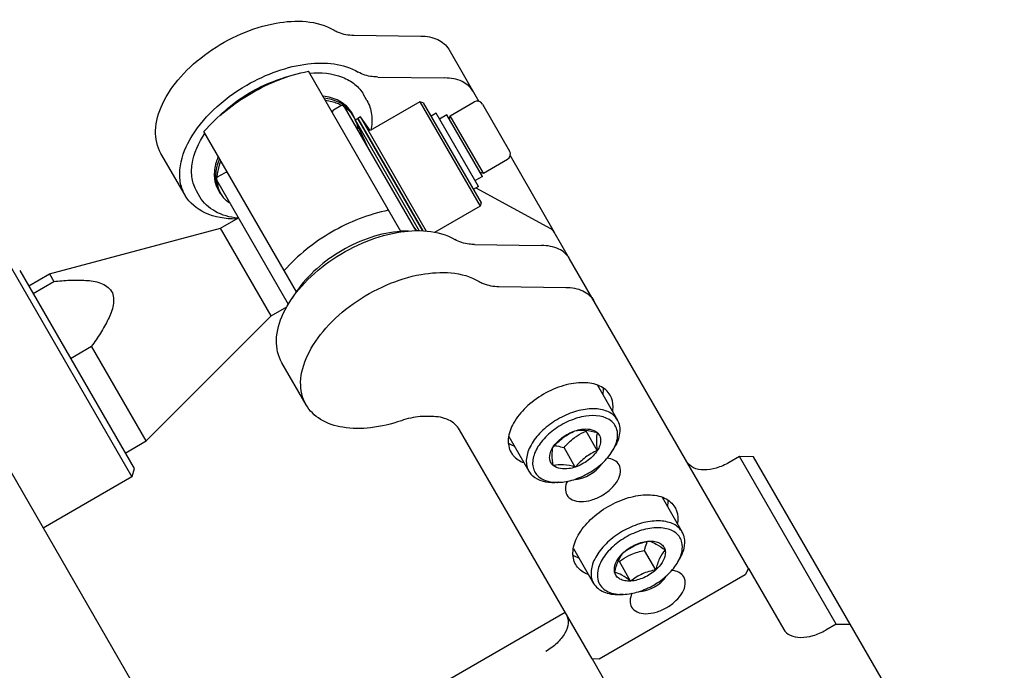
# Model space of a CAD drawing. Header units: millimetres. Extents: x 0 to 7560, y 0 to 5346.
# Tile 97 of 242: x 1343 to 1425, y 5007 to 5061. Entities that reach past the tile are written whole.
import ezdxf

# ---------------------------------------------------------------- set-up
doc = ezdxf.new("R2010")
doc.units = ezdxf.units.MM
for name, color, linetype in [('DUMMY_BOLT_M3_8_SWPW_PBL637', 7, 'Continuous'), ('DUMMY_BOLT_M5_10_PBL696', 7, 'Continuous'), ('DUMMY_BOLT_M5_10_PBL697', 7, 'Continuous'), ('M2002301_PBL625', 7, 'Continuous'), ('M2002401_PBL798', 7, 'Continuous'), ('M2002501_PBL635', 7, 'Continuous'), ('M2200703_PBL630', 7, 'Continuous'), ('M2200805_PBL629', 7, 'Continuous'), ('M2302201_PBL796', 7, 'Continuous'), ('M2302401_PBL677', 7, 'Continuous'), ('M2302801_PBL676', 7, 'Continuous'), ('MISUMI_BD-13_PBL1603', 7, 'Continuous'), ('MISUMI_BD-13_PBL627', 7, 'Continuous'), ('MISUMI_BD-13_PBL639', 7, 'Continuous'), ('MISUMI_BD-13_PBL757', 7, 'Continuous'), ('MISUMI_MS5-8_PBL1697', 7, 'Continuous'), ('MISUMI_MS5-8_PBL1699', 7, 'Continuous'), ('NSK_F687ZZ1_PBL1604', 7, 'Continuous'), ('NSK_F687ZZ1_PBL631', 7, 'Continuous'), ('NSK_F687ZZ1_PBL634', 7, 'Continuous'), ('NSK_F687ZZ1_PBL797', 7, 'Continuous')]:
    doc.layers.add(name, color=color, linetype=linetype)

msp = doc.modelspace()

# ---------------------------------------------------------------- linework, layer by layer
at = {"layer": 'DUMMY_BOLT_M3_8_SWPW_PBL637', "color": 7}
for p, q in [((1378.839, 5052.664), (1380.831, 5053.814)), ((1381.514, 5053.631), (1383.764, 5049.734)), ((1377.685, 5052.864), (1377.252, 5052.614)), ((1381.185, 5046.802), (1377.685, 5052.864)), ((1378.566, 5052.737), (1377.96, 5052.387)), ((1381.516, 5047.628), (1378.566, 5052.737)), ((1378.766, 5052.391), (1378.839, 5052.664)), ((1381.589, 5047.901), (1378.839, 5052.664)), ((1381.589, 5047.901), (1383.581, 5049.051)), ((1381.316, 5047.974), (1381.589, 5047.901)), ((1381.516, 5047.628), (1380.91, 5047.278)), ((1381.185, 5046.802), (1380.752, 5046.552))]:
    msp.add_line(p, q, dxfattribs=at)
for centre, start, end in [((1381.081, 5053.381), 30, 120), ((1383.331, 5049.484), 300, 30)]:
    msp.add_arc(centre, 0.5, start, end, dxfattribs=at)
at = {"layer": 'DUMMY_BOLT_M5_10_PBL696', "color": 7}
for p, q in [((1391.056, 5030.304), (1392.723, 5027.417)), ((1383.695, 5026.054), (1385.362, 5023.167)), ((1391.043, 5024.882), (1390.111, 5026.496)), ((1389.218, 5023.514), (1388.287, 5025.128)), ((1392.287, 5024.822), (1392.447, 5025.08)), ((1387.827, 5022.247), (1387.524, 5022.238))]:
    msp.add_line(p, q, dxfattribs=at)
for centre, radius, start, end in [((1402.613, 5028.297), 12.631, 187.88077, 188.19826), ((1389.204, 5026.736), 3.628, 328.16998, 332.95849), ((1387.711, 5025.868), 3.623, 266.95488, 271.83497)]:
    msp.add_arc(centre, radius, start, end, dxfattribs=at)
for points, knots in [([(1392.4, 5027.809), (1392.14, 5028.037), (1391.613, 5028.268), (1390.851, 5028.361), (1390.191, 5028.335), (1389.494, 5028.207), (1388.536, 5027.905), (1387.395, 5027.318), (1386.248, 5026.375), (1385.545, 5025.433), (1385.23, 5024.657), (1385.131, 5024.115), (1385.167, 5023.608), (1385.284, 5023.302), (1385.362, 5023.167)], [0, 0, 0, 0, 0.100878, 0.159505, 0.223638, 0.292637, 0.365394, 0.516119, 0.663336, 0.795327, 0.853491, 0.906198, 0.954399, 1, 1, 1, 1]), ([(1392.244, 5027.294), (1391.694, 5027.778), (1390.56, 5027.863), (1389.395, 5027.597), (1388.47, 5027.262), (1387.404, 5026.643), (1386.384, 5025.683), (1385.825, 5024.748), (1385.662, 5024.008), (1385.684, 5023.512), (1385.849, 5023.07), (1386.048, 5022.833), (1386.162, 5022.733)], [0, 0, 0, 0, 0.22609, 0.298018, 0.373558, 0.528083, 0.675041, 0.802116, 0.856885, 0.906554, 0.953254, 1, 1, 1, 1]), ([(1392.723, 5027.417), (1392.66, 5027.526), (1392.556, 5027.663), (1392.432, 5027.78), (1392.4, 5027.809)], [0, 0, 0, 0, 0.745931, 1, 1, 1, 1]), ([(1392.447, 5025.08), (1392.572, 5025.282), (1392.779, 5025.687), (1392.945, 5026.314), (1392.94, 5026.905), (1392.813, 5027.262), (1392.723, 5027.417)], [0, 0, 0, 0, 0.289773, 0.549325, 0.782546, 1, 1, 1, 1]), ([(1389.188, 5026.513), (1389.366, 5026.573), (1389.963, 5026.727), (1390.697, 5026.672), (1391.027, 5026.381)], [0, 0, 0, 0, 0.29965, 1, 1, 1, 1]), ([(1389.188, 5026.513), (1389.465, 5026.571), (1390.094, 5026.613), (1390.704, 5026.473), (1391.027, 5026.381)], [0, 0, 0, 0, 0.457159, 1, 1, 1, 1]), ([(1392.436, 5025.086), (1392.54, 5025.29), (1392.698, 5025.696), (1392.759, 5026.317), (1392.613, 5026.879), (1392.38, 5027.174), (1392.244, 5027.294)], [0, 0, 0, 0, 0.287745, 0.541655, 0.772534, 1, 1, 1, 1]), ([(1387.364, 5025.145), (1387.615, 5025.441), (1388.162, 5025.99), (1388.842, 5026.363), (1389.188, 5026.513)], [0, 0, 0, 0, 0.507397, 1, 1, 1, 1]), ([(1387.364, 5025.145), (1387.562, 5025.46), (1388.12, 5026.018), (1388.811, 5026.386), (1389.188, 5026.513)], [0, 0, 0, 0, 0.483296, 1, 1, 1, 1]), ([(1389.127, 5025.936), (1389.204, 5025.993), (1389.514, 5026.21), (1389.852, 5026.384), (1390.111, 5026.496)], [0, 0, 0, 0, 0.254111, 1, 1, 1, 1]), ([(1391.027, 5026.381), (1390.978, 5026.178), (1390.94, 5025.671), (1391.001, 5025.172), (1391.043, 5024.882)], [0, 0, 0, 0, 0.417481, 1, 1, 1, 1]), ([(1391.027, 5026.381), (1391.118, 5026.302), (1391.27, 5026.099), (1391.344, 5025.711), (1391.263, 5025.288), (1391.128, 5025.018), (1391.043, 5024.882)], [0, 0, 0, 0, 0.221492, 0.449317, 0.705584, 1, 1, 1, 1]), ([(1387.379, 5023.646), (1387.288, 5023.725), (1387.136, 5023.928), (1387.063, 5024.316), (1387.143, 5024.739), (1387.278, 5025.01), (1387.364, 5025.145)], [0, 0, 0, 0, 0.221492, 0.449317, 0.705584, 1, 1, 1, 1]), ([(1387.379, 5023.646), (1387.337, 5023.935), (1387.276, 5024.435), (1387.314, 5024.941), (1387.364, 5025.145)], [0, 0, 0, 0, 0.582522, 1, 1, 1, 1]), ([(1387.497, 5025.297), (1387.561, 5025.289), (1387.828, 5025.248), (1388.09, 5025.183), (1388.287, 5025.128)], [0, 0, 0, 0, 0.240881, 1, 1, 1, 1]), ([(1387.827, 5022.247), (1388.252, 5022.26), (1389.135, 5022.43), (1390.376, 5022.982), (1391.475, 5023.781), (1392.063, 5024.461), (1392.287, 5024.822)], [0, 0, 0, 0, 0.239293, 0.500008, 0.760719, 1, 1, 1, 1]), ([(1391.043, 5024.882), (1390.844, 5024.567), (1390.287, 5024.009), (1389.595, 5023.642), (1389.218, 5023.514)], [0, 0, 0, 0, 0.483296, 1, 1, 1, 1]), ([(1391.043, 5024.882), (1390.696, 5024.733), (1390.016, 5024.36), (1389.47, 5023.811), (1389.218, 5023.514)], [0, 0, 0, 0, 0.492603, 1, 1, 1, 1]), ([(1389.218, 5023.514), (1388.894, 5023.606), (1388.285, 5023.746), (1387.656, 5023.704), (1387.379, 5023.646)], [0, 0, 0, 0, 0.542844, 1, 1, 1, 1]), ([(1389.218, 5023.514), (1389.04, 5023.454), (1388.444, 5023.3), (1387.709, 5023.356), (1387.379, 5023.646)], [0, 0, 0, 0, 0.29965, 1, 1, 1, 1]), ([(1385.362, 5023.167), (1385.425, 5023.057), (1385.53, 5022.92), (1385.653, 5022.803), (1385.685, 5022.774)], [0, 0, 0, 0, 0.745931, 1, 1, 1, 1]), ([(1385.685, 5022.774), (1385.909, 5022.578), (1386.515, 5022.282), (1387.172, 5022.227), (1387.524, 5022.238)], [0, 0, 0, 0, 0.458025, 1, 1, 1, 1]), ([(1386.162, 5022.733), (1386.332, 5022.584), (1386.772, 5022.345), (1387.259, 5022.265), (1387.519, 5022.251)], [0, 0, 0, 0, 0.464665, 1, 1, 1, 1])]:
    msp.add_open_spline(points, degree=3, knots=knots, dxfattribs=at)
msp.add_open_spline([(1388.287, 5025.128), (1388.539, 5025.424), (1388.816, 5025.703), (1389.127, 5025.936)], degree=3, dxfattribs=at)
at = {"layer": 'DUMMY_BOLT_M5_10_PBL697', "color": 7}
for p, q in [((1396.426, 5021.003), (1398.093, 5018.116)), ((1389.065, 5016.753), (1390.732, 5013.866)), ((1395.898, 5014.981), (1394.967, 5016.594)), ((1393.808, 5014.056), (1392.876, 5015.669)), ((1397.657, 5015.521), (1397.817, 5015.779)), ((1393.197, 5012.946), (1392.894, 5012.937))]:
    msp.add_line(p, q, dxfattribs=at)
for centre, radius, start, end in [((1385.854, 5006.315), 11.697, 53.10515, 53.62336), ((1394.579, 5017.432), 3.623, 328.16362, 333.02416), ((1393.081, 5016.57), 3.625, 267.02284, 271.83417)]:
    msp.add_arc(centre, radius, start, end, dxfattribs=at)
for points, knots in [([(1398.093, 5018.116), (1398.014, 5018.252), (1397.806, 5018.509), (1397.38, 5018.794), (1396.856, 5018.978), (1396.019, 5019.091), (1394.842, 5018.946), (1393.442, 5018.412), (1392.164, 5017.577), (1391.3, 5016.685), (1390.823, 5015.908), (1390.536, 5015.198), (1390.487, 5014.625), (1390.565, 5014.289)], [0, 0, 0, 0, 0.045703, 0.094045, 0.146955, 0.205382, 0.337992, 0.485752, 0.636685, 0.777864, 0.841666, 0.899882, 1, 1, 1, 1]), ([(1398.058, 5017.255), (1398.024, 5017.402), (1397.907, 5017.688), (1397.594, 5018.043), (1397.164, 5018.299), (1396.43, 5018.512), (1395.333, 5018.477), (1393.991, 5018.055), (1392.729, 5017.309), (1391.859, 5016.476), (1391.369, 5015.733), (1391.071, 5015.053), (1391.012, 5014.495), (1391.088, 5014.171)], [0, 0, 0, 0, 0.046345, 0.092978, 0.142841, 0.197932, 0.32558, 0.472514, 0.626209, 0.771815, 0.83777, 0.89778, 1, 1, 1, 1]), ([(1397.817, 5015.779), (1398.007, 5016.087), (1398.295, 5016.702), (1398.329, 5017.396), (1398.26, 5017.693)], [0, 0, 0, 0, 0.543165, 1, 1, 1, 1]), ([(1398.26, 5017.693), (1398.251, 5017.73), (1398.211, 5017.877), (1398.15, 5018.018), (1398.093, 5018.116)], [0, 0, 0, 0, 0.253256, 1, 1, 1, 1]), ([(1393.248, 5016.445), (1393.549, 5016.674), (1394.208, 5017.086), (1394.956, 5017.295), (1395.338, 5017.37)], [0, 0, 0, 0, 0.493397, 1, 1, 1, 1]), ([(1393.248, 5016.445), (1393.543, 5016.712), (1394.203, 5017.135), (1394.964, 5017.349), (1395.338, 5017.37)], [0, 0, 0, 0, 0.514973, 1, 1, 1, 1]), ([(1394.967, 5016.594), (1394.982, 5016.659), (1395.044, 5016.911), (1395.12, 5017.16), (1395.19, 5017.339)], [0, 0, 0, 0, 0.258129, 1, 1, 1, 1]), ([(1395.338, 5017.37), (1395.5, 5017.379), (1395.805, 5017.366), (1396.218, 5017.233), (1396.528, 5016.985), (1396.636, 5016.755), (1396.663, 5016.638)], [0, 0, 0, 0, 0.295406, 0.552709, 0.78052, 1, 1, 1, 1]), ([(1395.338, 5017.37), (1395.545, 5017.317), (1396.015, 5017.11), (1396.428, 5016.814), (1396.663, 5016.638)], [0, 0, 0, 0, 0.419712, 1, 1, 1, 1]), ([(1397.807, 5015.789), (1397.93, 5016.029), (1398.108, 5016.508), (1398.111, 5017.027), (1398.058, 5017.255)], [0, 0, 0, 0, 0.536466, 1, 1, 1, 1]), ([(1392.482, 5014.788), (1392.453, 5014.914), (1392.449, 5015.283), (1392.709, 5015.879), (1393.045, 5016.262), (1393.248, 5016.445)], [0, 0, 0, 0, 0.204858, 0.567631, 1, 1, 1, 1]), ([(1392.482, 5014.788), (1392.559, 5015.113), (1392.729, 5015.708), (1393.065, 5016.234), (1393.248, 5016.445)], [0, 0, 0, 0, 0.544543, 1, 1, 1, 1]), ([(1392.876, 5015.669), (1392.951, 5015.726), (1393.257, 5015.95), (1393.588, 5016.14), (1393.85, 5016.256)], [0, 0, 0, 0, 0.246591, 1, 1, 1, 1]), ([(1396.663, 5016.638), (1396.693, 5016.511), (1396.696, 5016.143), (1396.437, 5015.546), (1396.101, 5015.164), (1395.898, 5014.981)], [0, 0, 0, 0, 0.204858, 0.567631, 1, 1, 1, 1]), ([(1396.663, 5016.638), (1396.481, 5016.426), (1396.145, 5015.901), (1395.975, 5015.306), (1395.898, 5014.981)], [0, 0, 0, 0, 0.455461, 1, 1, 1, 1]), ([(1393.197, 5012.946), (1393.621, 5012.96), (1394.504, 5013.129), (1395.746, 5013.681), (1396.845, 5014.48), (1397.433, 5015.16), (1397.657, 5015.521)], [0, 0, 0, 0, 0.239288, 0.499999, 0.76071, 1, 1, 1, 1]), ([(1393.808, 5014.056), (1393.646, 5014.047), (1393.341, 5014.06), (1392.927, 5014.193), (1392.618, 5014.441), (1392.51, 5014.671), (1392.482, 5014.788)], [0, 0, 0, 0, 0.295406, 0.552709, 0.78052, 1, 1, 1, 1]), ([(1393.808, 5014.056), (1393.572, 5014.233), (1393.159, 5014.529), (1392.689, 5014.736), (1392.482, 5014.788)], [0, 0, 0, 0, 0.580292, 1, 1, 1, 1]), ([(1395.898, 5014.981), (1395.603, 5014.714), (1394.943, 5014.291), (1394.182, 5014.077), (1393.808, 5014.056)], [0, 0, 0, 0, 0.514973, 1, 1, 1, 1]), ([(1395.898, 5014.981), (1395.516, 5014.906), (1394.768, 5014.698), (1394.109, 5014.286), (1393.808, 5014.056)], [0, 0, 0, 0, 0.506603, 1, 1, 1, 1]), ([(1390.565, 5014.289), (1390.574, 5014.252), (1390.614, 5014.105), (1390.675, 5013.964), (1390.732, 5013.866)], [0, 0, 0, 0, 0.253256, 1, 1, 1, 1]), ([(1390.732, 5013.866), (1390.821, 5013.711), (1391.067, 5013.423), (1391.576, 5013.122), (1392.202, 5012.953), (1392.656, 5012.93), (1392.894, 5012.937)], [0, 0, 0, 0, 0.217455, 0.450675, 0.710227, 1, 1, 1, 1]), ([(1391.088, 5014.171), (1391.128, 5013.999), (1391.276, 5013.663), (1391.688, 5013.272), (1392.247, 5013.025), (1392.669, 5012.961), (1392.893, 5012.95)], [0, 0, 0, 0, 0.22657, 0.457886, 0.712362, 1, 1, 1, 1])]:
    msp.add_open_spline(points, degree=3, knots=knots, dxfattribs=at)
msp.add_open_spline([(1393.85, 5016.256), (1394.206, 5016.413), (1394.585, 5016.519), (1394.967, 5016.594)], degree=3, dxfattribs=at)
at = {"layer": 'M2002301_PBL625', "color": 7}
for p, q in [((1359.782, 5043.336), (1361.27, 5044.195)), ((1345.6, 5039.536), (1359.782, 5043.336)), ((1363.982, 5036.061), (1359.782, 5043.336)), ((1343.868, 5038.536), (1345.6, 5039.536)), ((1344.226, 5037.916), (1345.958, 5038.916)), ((1345.6, 5039.536), (1345.958, 5038.916)), ((1363.982, 5036.061), (1365.293, 5036.818)), ((1353.6, 5025.679), (1363.982, 5036.061)), ((1347.334, 5032.533), (1349.066, 5033.533)), ((1353.6, 5025.679), (1349.066, 5033.533)), ((1351.868, 5024.679), (1353.6, 5025.679))]:
    msp.add_line(p, q, dxfattribs=at)
msp.add_open_spline([(1345.958, 5038.916), (1346.4, 5038.963), (1347.276, 5039.037), (1348.581, 5039.032), (1349.8, 5038.879), (1350.918, 5038.191), (1350.954, 5036.879), (1350.478, 5035.747), (1349.83, 5034.614), (1349.327, 5033.892), (1349.066, 5033.533)], degree=3, knots=[0, 0, 0, 0, 0.13217, 0.261999, 0.386748, 0.500001, 0.613254, 0.738002, 0.86783, 1, 1, 1, 1], dxfattribs=at)
at = {"layer": 'M2002401_PBL798', "color": 7}
for p, q in [((1374.751, 5043.046), (1367.069, 5056.351)), ((1366.091, 5038.045), (1358.409, 5051.351))]:
    msp.add_line(p, q, dxfattribs=at)
for points in [[(1358.409, 5051.351), (1359.516, 5052.625), (1362.215, 5054.759), (1365.412, 5056.029), (1367.069, 5056.351)], [(1373.73, 5044.814), (1372.073, 5044.492), (1368.875, 5043.222), (1366.177, 5041.088), (1365.07, 5039.814)]]:
    msp.add_open_spline(points, degree=3, dxfattribs=at)
at = {"layer": 'M2002501_PBL635', "color": 7}
for p, q in [((1376.329, 5053.813), (1372.194, 5051.426)), ((1376.329, 5053.813), (1381.329, 5045.153)), ((1376.602, 5053.74), (1376.329, 5053.813)), ((1376.602, 5053.739), (1381.402, 5045.426)), ((1381.402, 5045.426), (1381.329, 5045.153)), ((1381.329, 5045.153), (1377.547, 5042.969))]:
    msp.add_line(p, q, dxfattribs=at)
at = {"layer": 'M2200703_PBL630', "color": 7}
for p, q in [((1342.435, 5040.018), (1352.435, 5022.697)), ((1343.118, 5039.835), (1352.618, 5023.381)), ((1352.618, 5023.38), (1352.435, 5022.697)), ((1352.435, 5022.697), (1345.074, 5018.447))]:
    msp.add_line(p, q, dxfattribs=at)
at = {"layer": 'M2200805_PBL629', "color": 7}
msp.add_line((1329.074, 5046.16), (1570.59, 4627.842), dxfattribs=at)
at = {"layer": 'M2302201_PBL796', "color": 7}
for p, q in [((1370.836, 5059.35), (1376.394, 5059.27)), ((1378.717, 5058.176), (1381.218, 5053.845)), ((1372.842, 5055.875), (1378.401, 5055.795)), ((1356.846, 5046.058), (1354.84, 5049.533)), ((1383.801, 5049.371), (1387.473, 5043.01))]:
    msp.add_line(p, q, dxfattribs=at)
for points, knots in [([(1354.84, 5049.532), (1354.517, 5050.092), (1354.215, 5051.553), (1354.907, 5053.82), (1356.463, 5056.042), (1358.714, 5058.02), (1361.426, 5059.544), (1364.9, 5060.653), (1367.815, 5060.595), (1369.197, 5059.762)], [0, 0, 0, 0, 0.092223, 0.200727, 0.330135, 0.475223, 0.625643, 0.769598, 1, 1, 1, 1]), ([(1369.197, 5059.762), (1369.308, 5059.695), (1369.819, 5059.444), (1370.398, 5059.356), (1370.836, 5059.35)], [0, 0, 0, 0, 0.228313, 1, 1, 1, 1]), ([(1376.394, 5059.27), (1376.879, 5059.263), (1377.783, 5059.126), (1378.517, 5058.523), (1378.717, 5058.176)], [0, 0, 0, 0, 0.546994, 1, 1, 1, 1]), ([(1361.956, 5055.208), (1362.76, 5055.672), (1364.413, 5056.432), (1367.509, 5057.197), (1369.997, 5057.014), (1371.203, 5056.287)], [0, 0, 0, 0, 0.289353, 0.561076, 1, 1, 1, 1]), ([(1372.842, 5055.875), (1372.686, 5055.877), (1372.122, 5055.913), (1371.555, 5056.074), (1371.203, 5056.287)], [0, 0, 0, 0, 0.274705, 1, 1, 1, 1]), ([(1356.846, 5046.057), (1356.669, 5046.364), (1356.41, 5047.064), (1356.346, 5048.686), (1357.185, 5050.909), (1359.162, 5053.305), (1360.955, 5054.63), (1361.956, 5055.208)], [0, 0, 0, 0, 0.092982, 0.191943, 0.420995, 0.696268, 1, 1, 1, 1]), ([(1380.724, 5054.701), (1380.523, 5055.048), (1379.789, 5055.651), (1378.885, 5055.788), (1378.401, 5055.795)], [0, 0, 0, 0, 0.453006, 1, 1, 1, 1]), ([(1361.088, 5044.087), (1360.204, 5044.093), (1358.555, 5044.33), (1357.211, 5045.425), (1356.846, 5046.057)], [0, 0, 0, 0, 0.547644, 1, 1, 1, 1])]:
    msp.add_open_spline(points, degree=3, knots=knots, dxfattribs=at)
at = {"layer": 'M2302401_PBL677', "color": 7}
for p, q in [((1380.867, 5041.975), (1386.426, 5041.895)), ((1403.593, 5015.089), (1388.749, 5040.801)), ((1382.873, 5038.5), (1388.432, 5038.42)), ((1366.877, 5028.683), (1364.871, 5032.158)), ((1377.295, 5027.71), (1376.852, 5027.716)), ((1390.603, 5007.589), (1379.618, 5026.615)), ((1403.31, 5014.581), (1391.185, 5007.581)), ((1403.593, 5015.089), (1403.31, 5014.581)), ((1391.185, 5007.581), (1390.603, 5007.589))]:
    msp.add_line(p, q, dxfattribs=at)
for points, knots in [([(1364.871, 5032.158), (1364.548, 5032.717), (1364.247, 5034.178), (1364.938, 5036.446), (1366.494, 5038.668), (1368.745, 5040.646), (1371.457, 5042.169), (1374.932, 5043.278), (1377.847, 5043.22), (1379.228, 5042.387)], [0, 0, 0, 0, 0.092223, 0.200727, 0.330135, 0.475223, 0.625643, 0.769598, 1, 1, 1, 1]), ([(1380.867, 5041.975), (1380.711, 5041.977), (1380.147, 5042.013), (1379.58, 5042.175), (1379.228, 5042.387)], [0, 0, 0, 0, 0.274705, 1, 1, 1, 1]), ([(1388.749, 5040.801), (1388.548, 5041.148), (1387.814, 5041.752), (1386.91, 5041.888), (1386.426, 5041.895)], [0, 0, 0, 0, 0.453006, 1, 1, 1, 1]), ([(1366.878, 5028.683), (1366.555, 5029.242), (1366.253, 5030.703), (1366.945, 5032.971), (1368.501, 5035.193), (1370.752, 5037.171), (1373.464, 5038.694), (1376.938, 5039.803), (1379.853, 5039.745), (1381.234, 5038.912)], [0, 0, 0, 0, 0.092223, 0.200727, 0.330135, 0.475223, 0.625643, 0.769598, 1, 1, 1, 1]), ([(1381.234, 5038.912), (1381.345, 5038.845), (1381.856, 5038.594), (1382.436, 5038.507), (1382.873, 5038.5)], [0, 0, 0, 0, 0.228313, 1, 1, 1, 1]), ([(1388.432, 5038.42), (1388.916, 5038.414), (1389.821, 5038.277), (1390.554, 5037.673), (1390.755, 5037.326)], [0, 0, 0, 0, 0.546994, 1, 1, 1, 1]), ([(1392.113, 5029.474), (1391.922, 5029.804), (1391.224, 5030.376), (1389.808, 5030.595), (1388.188, 5030.329), (1386.548, 5029.613), (1385.108, 5028.55), (1384.067, 5027.28), (1383.549, 5025.945), (1383.695, 5025.054), (1383.886, 5024.724)], [0, 0, 0, 0, 0.095066, 0.209847, 0.347791, 0.5, 0.652209, 0.790153, 0.904934, 1, 1, 1, 1]), ([(1392.316, 5028.146), (1392.336, 5028.266), (1392.382, 5028.716), (1392.278, 5029.187), (1392.113, 5029.474)], [0, 0, 0, 0, 0.26916, 1, 1, 1, 1]), ([(1374.783, 5027.358), (1373.959, 5027.076), (1372.351, 5026.689), (1370.033, 5026.682), (1368.088, 5027.297), (1367.163, 5028.189), (1366.878, 5028.683)], [0, 0, 0, 0, 0.303944, 0.572612, 0.800828, 1, 1, 1, 1]), ([(1376.852, 5027.716), (1376.687, 5027.719), (1375.985, 5027.692), (1375.291, 5027.532), (1374.783, 5027.358)], [0, 0, 0, 0, 0.234417, 1, 1, 1, 1]), ([(1379.618, 5026.615), (1379.418, 5026.963), (1378.684, 5027.566), (1377.779, 5027.703), (1377.295, 5027.71)], [0, 0, 0, 0, 0.453006, 1, 1, 1, 1]), ([(1383.886, 5024.724), (1383.94, 5024.63), (1384.204, 5024.259), (1384.611, 5024.005), (1384.934, 5023.884)], [0, 0, 0, 0, 0.238752, 1, 1, 1, 1]), ([(1392.849, 5023.698), (1392.76, 5023.854), (1392.45, 5024.13), (1392.057, 5024.219), (1391.846, 5024.238)], [0, 0, 0, 0, 0.459401, 1, 1, 1, 1]), ([(1388.519, 5021.198), (1388.62, 5021.025), (1388.987, 5020.723), (1389.732, 5020.608), (1390.585, 5020.748), (1391.448, 5021.125), (1392.206, 5021.684), (1392.754, 5022.353), (1393.027, 5023.055), (1392.95, 5023.525), (1392.849, 5023.698)], [0, 0, 0, 0, 0.095072, 0.209848, 0.347791, 0.5, 0.652209, 0.790152, 0.904928, 1, 1, 1, 1]), ([(1388.558, 5022.345), (1388.466, 5022.152), (1388.345, 5021.765), (1388.429, 5021.355), (1388.519, 5021.198)], [0, 0, 0, 0, 0.540965, 1, 1, 1, 1]), ([(1389.256, 5015.423), (1389.065, 5015.753), (1388.918, 5016.644), (1389.437, 5017.98), (1390.478, 5019.249), (1391.918, 5020.312), (1393.558, 5021.028), (1395.178, 5021.294), (1396.594, 5021.076), (1397.292, 5020.503), (1397.483, 5020.173)], [0, 0, 0, 0, 0.095066, 0.209847, 0.347791, 0.5, 0.652209, 0.790153, 0.904934, 1, 1, 1, 1]), ([(1397.483, 5020.173), (1397.537, 5020.079), (1397.726, 5019.665), (1397.743, 5019.185), (1397.686, 5018.845)], [0, 0, 0, 0, 0.238752, 1, 1, 1, 1]), ([(1390.304, 5014.583), (1390.19, 5014.626), (1389.777, 5014.811), (1389.421, 5015.136), (1389.256, 5015.423)], [0, 0, 0, 0, 0.26916, 1, 1, 1, 1]), ([(1393.889, 5011.897), (1393.989, 5011.724), (1394.357, 5011.422), (1395.102, 5011.307), (1395.955, 5011.447), (1396.818, 5011.824), (1397.576, 5012.383), (1398.124, 5013.052), (1398.397, 5013.755), (1398.319, 5014.224), (1398.219, 5014.397)], [0, 0, 0, 0, 0.095072, 0.209848, 0.347791, 0.5, 0.652209, 0.790152, 0.904928, 1, 1, 1, 1]), ([(1398.219, 5014.397), (1398.129, 5014.554), (1397.816, 5014.832), (1397.42, 5014.92), (1397.208, 5014.938)], [0, 0, 0, 0, 0.459063, 1, 1, 1, 1]), ([(1393.925, 5013.039), (1393.835, 5012.847), (1393.715, 5012.461), (1393.799, 5012.053), (1393.889, 5011.897)], [0, 0, 0, 0, 0.540743, 1, 1, 1, 1])]:
    msp.add_open_spline(points, degree=3, knots=knots, dxfattribs=at)
for points in [[(1391.518, 5029.564), (1391.544, 5029.728), (1391.554, 5029.896), (1391.544, 5030.062)], [(1383.66, 5025.511), (1383.799, 5025.419), (1383.95, 5025.344), (1384.105, 5025.284)], [(1396.888, 5020.263), (1396.914, 5020.428), (1396.924, 5020.596), (1396.914, 5020.762)], [(1389.03, 5016.21), (1389.169, 5016.118), (1389.32, 5016.043), (1389.475, 5015.983)]]:
    msp.add_open_spline(points, degree=3, dxfattribs=at)
at = {"layer": 'M2302801_PBL676', "color": 7}
for p, q in [((1380.975, 5046.68), (1387.165, 5043.303)), ((1388.749, 5040.801), (1387.473, 5043.01)), ((1402.843, 5024.388), (1401.977, 5023.888)), ((1410.869, 5010.488), (1402.843, 5024.388)), ((1404.008, 5024.371), (1402.843, 5024.388)), ((1423.179, 4991.166), (1404.008, 5024.371)), ((1403.593, 5015.089), (1406.509, 5010.038)), ((1388.369, 5011.458), (1373.647, 5002.958)), ((1410.869, 5010.488), (1410.003, 5009.988)), ((1410.869, 5010.488), (1412.033, 5010.471)), ((1390.603, 5007.589), (1396.502, 4997.371))]:
    msp.add_line(p, q, dxfattribs=at)
msp.add_open_spline([(1387.473, 5043.01), (1387.402, 5043.133), (1387.289, 5043.235), (1387.165, 5043.303)], degree=3, dxfattribs=at)
for points, knots in [([(1401.977, 5023.888), (1401.644, 5023.695), (1400.963, 5023.398), (1399.94, 5023.23), (1399.046, 5023.368), (1398.605, 5023.73), (1398.484, 5023.938)], [0, 0, 0, 0, 0.304426, 0.580306, 0.809872, 1, 1, 1, 1]), ([(1388.477, 5011.271), (1388.598, 5011.062), (1388.69, 5010.5), (1388.363, 5009.656), (1387.706, 5008.854), (1387.108, 5008.413), (1386.774, 5008.221)], [0, 0, 0, 0, 0.190128, 0.419694, 0.695574, 1, 1, 1, 1]), ([(1406.509, 5010.038), (1406.63, 5009.83), (1407.071, 5009.468), (1407.965, 5009.33), (1408.988, 5009.498), (1409.669, 5009.795), (1410.003, 5009.988)], [0, 0, 0, 0, 0.190128, 0.419694, 0.695574, 1, 1, 1, 1])]:
    msp.add_open_spline(points, degree=3, knots=knots, dxfattribs=at)
at = {"layer": 'MISUMI_BD-13_PBL1603', "color": 7}
for centre, radius, start, end in [((1368.431, 5051.526), 2.646, 49.09121, 54.64522), ((1368.502, 5051.61), 2.536, 47.22488, 49.0621), ((1368.714, 5051.798), 2.252, 25.68287, 29.99269), ((1361.906, 5047.759), 2.646, 185.35478, 190.90878), ((1361.807, 5047.741), 2.545, 190.93961, 192.09032), ((1361.53, 5047.65), 2.252, 210.00731, 214.31713)]:
    msp.add_arc(centre, radius, start, end, dxfattribs=at)
for points, knots in [([(1369.962, 5053.684), (1369.85, 5053.764), (1369.337, 5054.072), (1368.744, 5054.228), (1368.29, 5054.284)], [0, 0, 0, 0, 0.23213, 1, 1, 1, 1]), ([(1359.588, 5049.26), (1359.525, 5049.111), (1359.32, 5048.553), (1359.231, 5047.944), (1359.272, 5047.512)], [0, 0, 0, 0, 0.271065, 1, 1, 1, 1])]:
    msp.add_open_spline(points, degree=3, knots=knots, dxfattribs=at)
for points in [[(1370.664, 5052.924), (1370.547, 5053.126), (1370.396, 5053.312), (1370.224, 5053.471)], [(1359.319, 5047.208), (1359.37, 5046.969), (1359.457, 5046.735), (1359.579, 5046.524)]]:
    msp.add_open_spline(points, degree=3, dxfattribs=at)
at = {"layer": 'MISUMI_BD-13_PBL627', "color": 7}
for p, q in [((1371.384, 5052.575), (1371.18, 5052.431)), ((1376.566, 5043.102), (1371.18, 5052.431)), ((1376.878, 5043.059), (1371.384, 5052.575)), ((1372.193, 5051.427), (1371.384, 5052.575))]:
    msp.add_line(p, q, dxfattribs=at)
at = {"layer": 'MISUMI_BD-13_PBL639', "color": 7}
for p, q in [((1370.953, 5052.326), (1371.18, 5052.431)), ((1372.124, 5049.795), (1370.953, 5052.326)), ((1370.953, 5052.326), (1376.269, 5043.118)), ((1371.18, 5052.431), (1376.566, 5043.102)), ((1375.747, 5043.52), (1376.042, 5043.102))]:
    msp.add_line(p, q, dxfattribs=at)
at = {"layer": 'MISUMI_BD-13_PBL757', "color": 7}
for q in [(1370.963, 5052.328), (1370.964, 5052.328)]:
    msp.add_line((1370.961, 5052.336), q, dxfattribs=at)
for centre, radius, start, end in [((1368.4, 5050.823), 3.05, 61.76723, 62.91984), ((1368.448, 5051.235), 2.789, 53.43651, 58.76504), ((1368.527, 5051.041), 2.798, 55.7923, 57.49809), ((1368.569, 5051.102), 2.723, 53.33715, 55.79527), ((1368.521, 5051.337), 2.664, 51.63505, 53.40692), ((1368.855, 5051.41), 2.301, 34.58443, 39.31242), ((1368.81, 5051.62), 2.258, 30.83458, 34.75576), ((1368.829, 5051.631), 2.236, 30.0002, 30.82844), ((1368.827, 5051.63), 2.238, 28.57096, 29.9994), ((1368.901, 5051.442), 2.246, 30.00836, 34.57838), ((1368.797, 5051.614), 2.272, 23.48207, 28.55961), ((1368.914, 5051.45), 2.23, 28.55671, 29.99939), ((1368.884, 5051.434), 2.264, 23.48212, 28.54544), ((1362.304, 5047.603), 2.944, 178.6438, 181.25639), ((1362.15, 5047.599), 2.789, 181.23496, 186.56348), ((1362.036, 5047.587), 2.675, 186.59491, 187.70412), ((1362.531, 5047.434), 3.05, 177.08016, 178.23277), ((1362.29, 5047.434), 2.809, 182.50381, 183.57116), ((1362.216, 5047.429), 2.735, 183.56248, 186.65887), ((1361.636, 5047.478), 2.258, 205.24424, 209.16542), ((1361.795, 5047.334), 2.301, 200.68758, 205.41557), ((1361.616, 5047.467), 2.236, 209.17156, 209.9998), ((1361.618, 5047.468), 2.238, 210.0006, 211.42904), ((1361.647, 5047.486), 2.272, 211.44039, 216.51793), ((1361.745, 5047.31), 2.246, 205.42162, 209.99164), ((1361.731, 5047.302), 2.23, 210.00061, 211.44329), ((1361.759, 5047.32), 2.264, 211.45456, 216.51788), ((1361.818, 5047.364), 2.337, 216.52687, 221.87251)]:
    msp.add_arc(centre, radius, start, end, dxfattribs=at)
for points, knots in [([(1369.894, 5053.62), (1369.788, 5053.684), (1369.318, 5053.93), (1368.793, 5054.06), (1368.391, 5054.11)], [0, 0, 0, 0, 0.233819, 1, 1, 1, 1]), ([(1369.788, 5053.538), (1369.694, 5053.586), (1369.286, 5053.769), (1368.845, 5053.873), (1368.507, 5053.917)], [0, 0, 0, 0, 0.236114, 1, 1, 1, 1]), ([(1359.689, 5049.085), (1359.638, 5048.966), (1359.467, 5048.513), (1359.37, 5048.029), (1359.361, 5047.673)], [0, 0, 0, 0, 0.266677, 1, 1, 1, 1]), ([(1359.798, 5048.889), (1359.752, 5048.78), (1359.595, 5048.362), (1359.502, 5047.918), (1359.485, 5047.59)], [0, 0, 0, 0, 0.265311, 1, 1, 1, 1])]:
    msp.add_open_spline(points, degree=3, knots=knots, dxfattribs=at)
for points in [[(1370.665, 5052.907), (1370.53, 5053.102), (1370.361, 5053.278), (1370.175, 5053.425)], [(1370.636, 5052.868), (1370.507, 5053.025), (1370.357, 5053.166), (1370.195, 5053.287)], [(1371.038, 5052.132), (1371.097, 5051.953), (1371.134, 5051.766), (1371.152, 5051.579)], [(1359.385, 5047.229), (1359.419, 5046.983), (1359.488, 5046.739), (1359.593, 5046.515)], [(1359.5, 5047.112), (1359.523, 5046.91), (1359.57, 5046.71), (1359.642, 5046.521)], [(1360.5, 5045.429), (1360.347, 5045.538), (1360.203, 5045.664), (1360.078, 5045.804)]]:
    msp.add_open_spline(points, degree=3, dxfattribs=at)
at = {"layer": 'MISUMI_MS5-8_PBL1697', "color": 7}
msp.add_open_spline([(1394.641, 5013.181), (1395.436, 5013.294), (1396.23, 5013.753), (1396.728, 5014.383)], degree=3, dxfattribs=at)
at = {"layer": 'MISUMI_MS5-8_PBL1699', "color": 7}
msp.add_open_spline([(1389.249, 5022.478), (1390.057, 5022.587), (1390.867, 5023.054), (1391.369, 5023.697)], degree=3, dxfattribs=at)
at = {"layer": 'NSK_F687ZZ1_PBL1604', "color": 7}
for centre, radius, start, end in [((1375.332, 5035.038), 8.054, 89.75784, 94.06669), ((1372.725, 5033.545), 8.042, 145.93798, 150.35258)]:
    msp.add_arc(centre, radius, start, end, dxfattribs=at)
msp.add_open_spline([(1374.761, 5043.071), (1373.054, 5042.951), (1369.717, 5041.764), (1367.02, 5039.467), (1366.063, 5038.049)], degree=3, knots=[0, 0, 0, 0, 0.50001, 1, 1, 1, 1], dxfattribs=at)
at = {"layer": 'NSK_F687ZZ1_PBL631', "color": 7}
for p, q in [((1369.762, 5053.486), (1369.156, 5053.136)), ((1370.036, 5053.413), (1375.991, 5043.099))]:
    msp.add_line(p, q, dxfattribs=at)
for centre, start, end in [((1369.256, 5052.963), 120, 210), ((1369.862, 5053.313), 30, 120)]:
    msp.add_arc(centre, 0.2, start, end, dxfattribs=at)
at = {"layer": 'NSK_F687ZZ1_PBL634', "color": 7}
for p, q in [((1359.543, 5047.586), (1360.15, 5047.936)), ((1365.422, 5037.005), (1359.47, 5047.313))]:
    msp.add_line(p, q, dxfattribs=at)
for centre, start, end in [((1360.25, 5047.763), 30, 120), ((1359.643, 5047.413), 120, 210)]:
    msp.add_arc(centre, 0.2, start, end, dxfattribs=at)
at = {"layer": 'NSK_F687ZZ1_PBL797', "color": 7}
for p, q in [((1371.93, 5053.932), (1371.649, 5054.419)), ((1358.073, 5045.932), (1357.792, 5046.419)), ((1361.236, 5044.162), (1361.218, 5044.164)), ((1361.272, 5044.22), (1361.255, 5044.222))]:
    msp.add_line(p, q, dxfattribs=at)
for centre, radius, start, end in [((1368.271, 5044.856), 11.42, 105.0903, 106.94231), ((1367.761, 5044.564), 11.417, 133.15359, 134.81624)]:
    msp.add_arc(centre, radius, start, end, dxfattribs=at)
for points, knots in [([(1367.179, 5056.207), (1368.093, 5056.271), (1369.461, 5056.159), (1370.951, 5055.331), (1371.464, 5054.738), (1371.649, 5054.419)], [0, 0, 0, 0, 0.545551, 0.780224, 1, 1, 1, 1]), ([(1359.952, 5052.893), (1360.301, 5053.221), (1361.79, 5054.454), (1363.554, 5055.357), (1364.944, 5055.78)], [0, 0, 0, 0, 0.248035, 1, 1, 1, 1]), ([(1371.93, 5053.932), (1372.135, 5053.577), (1372.404, 5052.74), (1372.343, 5051.871), (1372.253, 5051.437)], [0, 0, 0, 0, 0.480349, 1, 1, 1, 1]), ([(1357.792, 5046.419), (1357.608, 5046.738), (1357.352, 5047.48), (1357.379, 5049.184), (1357.967, 5050.425), (1358.48, 5051.185)], [0, 0, 0, 0, 0.219767, 0.454437, 1, 1, 1, 1]), ([(1361.218, 5044.164), (1360.561, 5044.234), (1359.326, 5044.548), (1358.362, 5045.433), (1358.073, 5045.932)], [0, 0, 0, 0, 0.53412, 1, 1, 1, 1])]:
    msp.add_open_spline(points, degree=3, knots=knots, dxfattribs=at)

doc.saveas('drawing.dxf')
